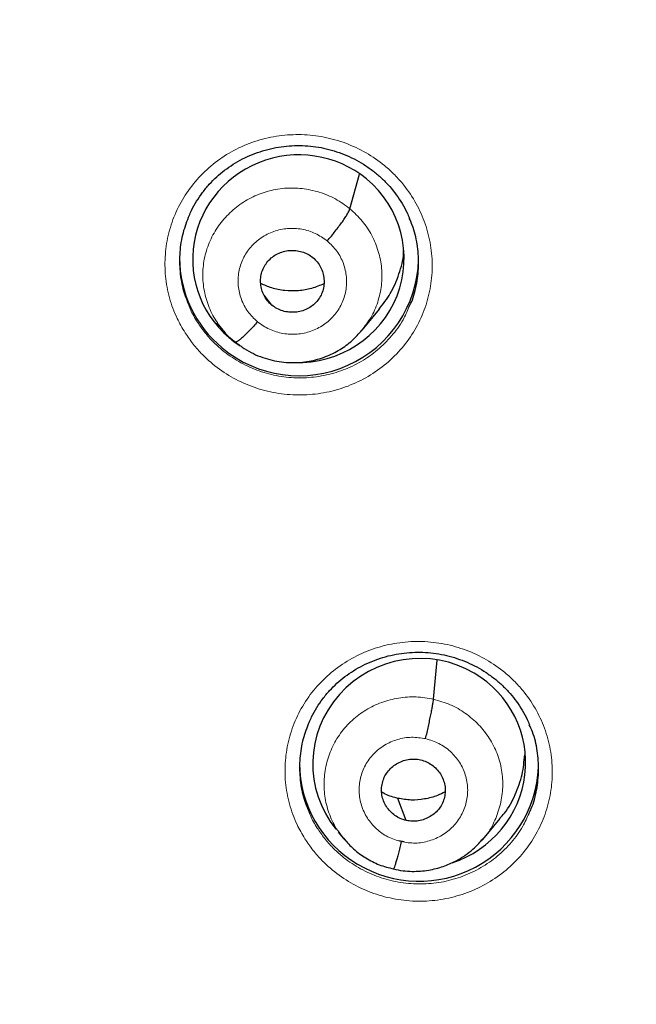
# Model space of a CAD drawing. Header units: millimetres. Extents: x 8 to 2314, y 12 to 2305.
# Tile 43 of 156: x 1060.77 to 1069.54, y 1774.34 to 1788.34. Entities that reach past the tile are written whole.
import ezdxf

# ---------------------------------------------------------------- set-up
doc = ezdxf.new("R2010")
doc.units = ezdxf.units.MM

msp = doc.modelspace()

# ---------------------------------------------------------------- linework, layer by layer
at = {"color": 7, "linetype": 'Continuous', "lineweight": 30}
for p, q in [((1065.47, 1785.655), (1065.607, 1786.145)), ((1064.36, 1784.284), (1064.249, 1784.424)), ((1065.643, 1783.928), (1065.89, 1784.227)), ((1063.576, 1784.034), (1063.662, 1783.929)), ((1066.66, 1778.679), (1066.71, 1779.236)), ((1066.271, 1776.955), (1066.154, 1777.27)), ((1067.362, 1776.685), (1067.608, 1776.983)), ((1065.305, 1776.79), (1065.381, 1776.697)), ((1065.374, 1776.707), (1065.39, 1776.69)), ((1065.392, 1776.692), (1065.386, 1776.701)), ((1066.241, 1776.65), (1066.165, 1776.666)), ((1067.357, 1776.689), (1067.335, 1776.664)), ((1066.091, 1776.264), (1066.087, 1776.263))]:
    msp.add_line(p, q, dxfattribs=at)
at = {"color": 252, "linetype": 'Continuous', "lineweight": 0}
for p, q in [((1065.415, 1776.664), (1065.392, 1776.692)), ((1066.087, 1776.263), (1065.938, 1776.311))]:
    msp.add_line(p, q, dxfattribs=at)
at = {"color": 7, "linetype": 'Continuous', "lineweight": 30}
for centre, radius, start, end in [((1086.401, 1810.45), 23.103, 180.8483, 359.1517), ((1064.704, 1784.958), 1.656, 180.1161, 230.7027), ((1064.746, 1784.983), 1.703, 230.1535, 358.1552), ((1066.418, 1777.772), 1.664, 180.2149, 239.7001), ((1066.455, 1777.793), 1.701, 238.9983, 357.179)]:
    msp.add_arc(centre, radius, start, end, dxfattribs=at)
at = {"color": 252, "linetype": 'Continuous', "lineweight": 0}
msp.add_arc((1086.401, 1810.485), 23.124, 184.4176, 355.534, dxfattribs=at)
at = {"color": 7, "linetype": 'Continuous', "lineweight": 30}
for centre, major_axis, ratio, start_param, end_param in [((1064.738, 1784.944), (1.487, 0.228), 0.981752, 0.720525, 3.980973), ((1064.738, 1784.944), (1.487, 0.228), 0.981752, 4.525573, 7.00371), ((1066.456, 1777.768), (1.481, 0.318), 0.983725, 0.81816, 3.604083), ((1066.456, 1777.768), (1.481, 0.318), 0.983725, 4.81823, 7.101345)]:
    msp.add_ellipse(centre, major_axis=major_axis, ratio=ratio, start_param=start_param, end_param=end_param, dxfattribs=at)
for points, knots in [([(1061.231, 1806.349), (1061.233, 1806.331), (1061.264, 1806.12), (1061.335, 1805.719), (1061.445, 1805.145), (1061.57, 1804.574), (1061.708, 1804.006), (1061.86, 1803.441), (1062.025, 1802.88), (1062.203, 1802.323), (1062.395, 1801.77), (1062.599, 1801.222), (1062.817, 1800.679), (1063.047, 1800.14), (1063.29, 1799.607), (1063.546, 1799.08), (1063.815, 1798.559), (1064.095, 1798.044), (1064.388, 1797.536), (1064.692, 1797.035), (1065.009, 1796.54), (1065.337, 1796.053), (1065.677, 1795.574), (1066.028, 1795.103), (1066.39, 1794.64), (1066.763, 1794.185), (1067.147, 1793.739), (1067.541, 1793.302), (1067.945, 1792.874), (1068.36, 1792.455), (1068.784, 1792.046), (1069.218, 1791.647), (1069.662, 1791.258), (1070.114, 1790.879), (1070.576, 1790.511), (1071.046, 1790.153), (1071.524, 1789.806), (1072.011, 1789.471), (1072.505, 1789.146), (1073.007, 1788.833), (1073.516, 1788.532), (1074.032, 1788.242), (1074.555, 1787.964), (1075.085, 1787.698), (1075.62, 1787.445), (1076.162, 1787.204), (1076.709, 1786.976), (1077.099, 1786.821), (1077.307, 1786.745), (1077.329, 1786.737)], [0, 0, 0, 0, 0.002089, 0.024196, 0.046303, 0.06841, 0.090517, 0.112625, 0.134733, 0.156841, 0.17895, 0.201059, 0.223168, 0.245278, 0.267389, 0.2895, 0.311611, 0.333723, 0.355835, 0.377948, 0.400062, 0.422176, 0.444291, 0.466406, 0.488522, 0.510639, 0.532756, 0.554874, 0.576992, 0.599111, 0.621231, 0.643352, 0.665473, 0.687594, 0.709716, 0.731839, 0.753963, 0.776087, 0.798211, 0.820337, 0.842462, 0.864589, 0.886715, 0.908843, 0.930971, 0.953099, 0.975228, 0.997357, 1, 1, 1, 1]), ([(1040.935, 1799.496), (1040.938, 1799.483), (1041.003, 1799.214), (1041.143, 1798.69), (1041.356, 1797.926), (1041.584, 1797.165), (1041.825, 1796.408), (1042.079, 1795.656), (1042.346, 1794.907), (1042.626, 1794.164), (1042.919, 1793.425), (1043.225, 1792.692), (1043.543, 1791.963), (1043.875, 1791.24), (1044.219, 1790.523), (1044.576, 1789.812), (1044.944, 1789.106), (1045.326, 1788.408), (1045.719, 1787.715), (1046.125, 1787.03), (1046.542, 1786.351), (1046.971, 1785.68), (1047.412, 1785.015), (1047.865, 1784.359), (1048.329, 1783.71), (1048.804, 1783.069), (1049.29, 1782.436), (1049.787, 1781.811), (1050.296, 1781.195), (1050.814, 1780.588), (1051.344, 1779.989), (1051.884, 1779.4), (1052.434, 1778.819), (1052.994, 1778.248), (1053.564, 1777.687), (1054.144, 1777.135), (1054.733, 1776.593), (1055.332, 1776.061), (1055.94, 1775.539), (1056.557, 1775.028), (1057.183, 1774.527), (1057.818, 1774.037), (1058.461, 1773.557), (1059.112, 1773.089), (1059.772, 1772.631), (1060.439, 1772.185), (1061.114, 1771.75), (1061.797, 1771.327), (1062.487, 1770.915), (1063.184, 1770.514), (1063.888, 1770.126), (1064.598, 1769.749), (1065.316, 1769.385), (1066.039, 1769.033), (1066.768, 1768.692), (1067.504, 1768.365), (1068.245, 1768.05), (1068.991, 1767.747), (1069.743, 1767.457), (1070.499, 1767.179), (1071.26, 1766.915), (1072.026, 1766.664), (1072.613, 1766.479), (1072.946, 1766.383), (1073.021, 1766.361)], [0, 0, 0, 0, 0.0008, 0.017371, 0.033942, 0.050514, 0.067085, 0.083656, 0.100228, 0.1168, 0.133371, 0.149943, 0.166515, 0.183086, 0.199658, 0.21623, 0.232802, 0.249374, 0.265947, 0.282519, 0.299091, 0.315664, 0.332236, 0.348809, 0.365381, 0.381954, 0.398527, 0.4151, 0.431672, 0.448245, 0.464819, 0.481392, 0.497965, 0.514538, 0.531112, 0.547685, 0.564259, 0.580833, 0.597406, 0.61398, 0.630554, 0.647128, 0.663702, 0.680277, 0.696851, 0.713425, 0.73, 0.746574, 0.763149, 0.779723, 0.796298, 0.812873, 0.829447, 0.846022, 0.862597, 0.879172, 0.895747, 0.912322, 0.928898, 0.945473, 0.962048, 0.978623, 0.995199, 1, 1, 1, 1]), ([(1063.185, 1785.555), (1063.195, 1785.58), (1063.225, 1785.651), (1063.289, 1785.762), (1063.373, 1785.888), (1063.469, 1786.004), (1063.574, 1786.11), (1063.688, 1786.205), (1063.811, 1786.29), (1063.943, 1786.365), (1064.083, 1786.429), (1064.228, 1786.48), (1064.378, 1786.519), (1064.53, 1786.544), (1064.683, 1786.556), (1064.835, 1786.554), (1064.986, 1786.539), (1065.135, 1786.51), (1065.282, 1786.468), (1065.426, 1786.414), (1065.565, 1786.347), (1065.697, 1786.269), (1065.821, 1786.179), (1065.935, 1786.08), (1066.039, 1785.971), (1066.133, 1785.854), (1066.215, 1785.729), (1066.277, 1785.617), (1066.307, 1785.545), (1066.317, 1785.519)], [0, 0, 0, 0, 0.020745, 0.059887, 0.098826, 0.137352, 0.175322, 0.212892, 0.250812, 0.289159, 0.327817, 0.366644, 0.405462, 0.444098, 0.48244, 0.520423, 0.558071, 0.595953, 0.634141, 0.672562, 0.711117, 0.749679, 0.788121, 0.82636, 0.864318, 0.902073, 0.940145, 0.97854, 1, 1, 1, 1]), ([(1065.148, 1785.197), (1065.168, 1785.22), (1065.207, 1785.266), (1065.263, 1785.337), (1065.316, 1785.406), (1065.364, 1785.471), (1065.405, 1785.531), (1065.437, 1785.583), (1065.46, 1785.626), (1065.467, 1785.645), (1065.47, 1785.655)], [0, 0, 0, 0, 0.126239, 0.251659, 0.376509, 0.500846, 0.624926, 0.749308, 0.874273, 1, 1, 1, 1]), ([(1063.183, 1785.559), (1063.152, 1785.478), (1063.086, 1785.31), (1063.045, 1785.039), (1063.048, 1784.76), (1063.093, 1784.496), (1063.159, 1784.335), (1063.19, 1784.261)], [0, 0, 0, 0, 0.195014, 0.403707, 0.612399, 0.820861, 1, 1, 1, 1]), ([(1066.31, 1784.254), (1066.322, 1784.279), (1066.376, 1784.387), (1066.426, 1784.596), (1066.457, 1784.874), (1066.432, 1785.152), (1066.385, 1785.371), (1066.329, 1785.489), (1066.314, 1785.521)], [0, 0, 0, 0, 0.063165, 0.276932, 0.490697, 0.704259, 0.917819, 1, 1, 1, 1]), ([(1064.36, 1784.284), (1064.338, 1784.304), (1064.295, 1784.344), (1064.248, 1784.419), (1064.216, 1784.501), (1064.199, 1784.587), (1064.2, 1784.674), (1064.217, 1784.759), (1064.252, 1784.839), (1064.303, 1784.91), (1064.366, 1784.971), (1064.441, 1785.018), (1064.524, 1785.049), (1064.612, 1785.064), (1064.701, 1785.063), (1064.789, 1785.046), (1064.873, 1785.013), (1064.92, 1784.978), (1064.944, 1784.961)], [0, 0, 0, 0, 0.062616, 0.125091, 0.187746, 0.250479, 0.313048, 0.375343, 0.437605, 0.500001, 0.562396, 0.624658, 0.686954, 0.749522, 0.812255, 0.87491, 0.937384, 1, 1, 1, 1]), ([(1065.887, 1784.229), (1065.943, 1784.3), (1066.061, 1784.453), (1066.174, 1784.725), (1066.233, 1784.936), (1066.234, 1785.05), (1066.234, 1785.063)], [0, 0, 0, 0, 0.29438, 0.626171, 0.958136, 1, 1, 1, 1]), ([(1064.944, 1784.961), (1064.966, 1784.941), (1065.009, 1784.901), (1065.056, 1784.826), (1065.088, 1784.745), (1065.104, 1784.658), (1065.104, 1784.571), (1065.087, 1784.486), (1065.052, 1784.406), (1065.001, 1784.335), (1064.938, 1784.274), (1064.863, 1784.227), (1064.78, 1784.196), (1064.692, 1784.181), (1064.603, 1784.182), (1064.515, 1784.199), (1064.431, 1784.232), (1064.384, 1784.267), (1064.36, 1784.284)], [0, 0, 0, 0, 0.062616, 0.125091, 0.187745, 0.250478, 0.313047, 0.375342, 0.437604, 0.5, 0.562395, 0.624657, 0.686952, 0.749521, 0.812255, 0.874909, 0.937384, 1, 1, 1, 1]), ([(1065.101, 1784.589), (1065.044, 1784.564), (1064.927, 1784.515), (1064.738, 1784.484), (1064.546, 1784.487), (1064.363, 1784.52), (1064.254, 1784.569), (1064.202, 1784.592)], [0, 0, 0, 0, 0.202949, 0.407692, 0.612976, 0.818001, 1, 1, 1, 1]), ([(1064.156, 1784.048), (1064.136, 1784.026), (1064.097, 1783.981), (1064.04, 1783.92), (1063.987, 1783.866), (1063.94, 1783.822), (1063.899, 1783.787), (1063.867, 1783.765), (1063.854, 1783.76), (1063.848, 1783.757)], [0, 0, 0, 0, 0.142754, 0.286471, 0.431001, 0.575858, 0.720677, 0.865367, 1, 1, 1, 1]), ([(1063.655, 1783.938), (1063.684, 1783.904), (1063.742, 1783.837), (1063.812, 1783.784), (1063.847, 1783.757)], [0, 0, 0, 0, 0.500424, 1, 1, 1, 1]), ([(1063.847, 1783.757), (1063.887, 1783.726), (1063.965, 1783.664), (1064.095, 1783.593), (1064.229, 1783.538), (1064.407, 1783.486), (1064.63, 1783.458), (1064.888, 1783.478), (1065.123, 1783.544), (1065.329, 1783.646), (1065.504, 1783.774), (1065.596, 1783.878), (1065.641, 1783.928)], [0, 0, 0, 0, 0.076064, 0.150047, 0.222181, 0.29256, 0.4279, 0.556203, 0.677582, 0.791996, 0.899378, 1, 1, 1, 1]), ([(1064.892, 1778.351), (1064.903, 1778.377), (1064.934, 1778.45), (1064.998, 1778.562), (1065.083, 1778.687), (1065.179, 1778.803), (1065.285, 1778.908), (1065.399, 1779.003), (1065.523, 1779.087), (1065.655, 1779.162), (1065.794, 1779.225), (1065.94, 1779.276), (1066.09, 1779.314), (1066.242, 1779.339), (1066.395, 1779.35), (1066.547, 1779.348), (1066.698, 1779.332), (1066.847, 1779.303), (1066.994, 1779.261), (1067.137, 1779.207), (1067.276, 1779.14), (1067.407, 1779.061), (1067.531, 1778.972), (1067.645, 1778.872), (1067.749, 1778.764), (1067.842, 1778.647), (1067.924, 1778.523), (1067.985, 1778.411), (1068.015, 1778.34), (1068.025, 1778.315)], [0, 0, 0, 0, 0.021982, 0.061126, 0.100061, 0.13858, 0.17654, 0.214096, 0.251992, 0.290313, 0.328943, 0.367736, 0.406515, 0.445106, 0.483397, 0.521326, 0.558919, 0.596747, 0.634885, 0.673259, 0.711771, 0.750292, 0.788694, 0.826894, 0.864816, 0.90254, 0.940588, 0.978964, 1, 1, 1, 1]), ([(1066.547, 1778.119), (1066.554, 1778.148), (1066.567, 1778.206), (1066.587, 1778.294), (1066.605, 1778.379), (1066.622, 1778.459), (1066.636, 1778.532), (1066.648, 1778.595), (1066.656, 1778.647), (1066.659, 1778.668), (1066.66, 1778.679)], [0, 0, 0, 0, 0.1264245, 0.2514936, 0.376205, 0.5008538, 0.6253834, 0.7497467, 0.8742684, 1, 1, 1, 1]), ([(1064.891, 1778.355), (1064.859, 1778.276), (1064.794, 1778.11), (1064.752, 1777.841), (1064.754, 1777.563), (1064.799, 1777.298), (1064.865, 1777.136), (1064.896, 1777.06)], [0, 0, 0, 0, 0.191879, 0.400607, 0.609334, 0.817698, 1, 1, 1, 1]), ([(1068.018, 1777.056), (1068.029, 1777.079), (1068.082, 1777.185), (1068.131, 1777.391), (1068.163, 1777.668), (1068.14, 1777.946), (1068.093, 1778.165), (1068.037, 1778.283), (1068.022, 1778.317)], [0, 0, 0, 0, 0.058117, 0.272686, 0.487252, 0.701525, 0.915796, 1, 1, 1, 1]), ([(1067.603, 1776.987), (1067.625, 1777.011), (1067.717, 1777.109), (1067.827, 1777.321), (1067.93, 1777.6), (1067.948, 1777.795), (1067.957, 1777.889)], [0, 0, 0, 0, 0.096992, 0.405474, 0.714359, 1, 1, 1, 1]), ([(1066.271, 1776.955), (1066.243, 1776.963), (1066.185, 1776.979), (1066.109, 1777.026), (1066.042, 1777.084), (1065.988, 1777.154), (1065.948, 1777.231), (1065.923, 1777.315), (1065.918, 1777.402), (1065.929, 1777.488), (1065.957, 1777.57), (1066.002, 1777.645), (1066.061, 1777.71), (1066.132, 1777.762), (1066.212, 1777.801), (1066.298, 1777.825), (1066.388, 1777.833), (1066.446, 1777.823), (1066.476, 1777.818)], [0, 0, 0, 0, 0.062615, 0.12509, 0.187746, 0.25048, 0.313047, 0.375339, 0.437598, 0.499992, 0.562389, 0.624654, 0.686951, 0.74952, 0.812253, 0.874907, 0.937383, 1, 1, 1, 1]), ([(1066.476, 1777.818), (1066.504, 1777.809), (1066.561, 1777.793), (1066.638, 1777.747), (1066.705, 1777.688), (1066.759, 1777.619), (1066.799, 1777.541), (1066.823, 1777.457), (1066.829, 1777.37), (1066.818, 1777.284), (1066.789, 1777.202), (1066.745, 1777.127), (1066.686, 1777.062), (1066.615, 1777.01), (1066.534, 1776.971), (1066.449, 1776.948), (1066.359, 1776.94), (1066.3, 1776.95), (1066.271, 1776.955)], [0, 0, 0, 0, 0.062615, 0.12509, 0.187745, 0.250479, 0.313046, 0.375338, 0.437597, 0.49999, 0.562387, 0.624652, 0.686949, 0.749519, 0.812252, 0.874907, 0.937383, 1, 1, 1, 1]), ([(1066.154, 1777.27), (1066.092, 1777.286), (1066.01, 1777.306), (1065.94, 1777.349), (1065.923, 1777.36)], [0, 0, 0, 0, 0.767, 1, 1, 1, 1]), ([(1066.825, 1777.363), (1066.79, 1777.344), (1066.698, 1777.297), (1066.534, 1777.256), (1066.343, 1777.237), (1066.217, 1777.259), (1066.154, 1777.27)], [0, 0, 0, 0, 0.1748854, 0.4502411, 0.7248099, 1, 1, 1, 1]), ([(1065.39, 1776.69), (1065.433, 1776.642), (1065.524, 1776.54), (1065.693, 1776.418), (1065.885, 1776.318), (1066.023, 1776.284), (1066.092, 1776.266)], [0, 0, 0, 0, 0.229923, 0.487481, 0.743939, 1, 1, 1, 1]), ([(1066.092, 1776.266), (1066.137, 1776.256), (1066.223, 1776.238), (1066.39, 1776.227), (1066.584, 1776.242), (1066.792, 1776.295), (1066.966, 1776.369), (1067.106, 1776.454), (1067.216, 1776.541), (1067.3, 1776.621), (1067.344, 1776.673), (1067.364, 1776.696)], [0, 0, 0, 0, 0.095695, 0.18664, 0.354928, 0.505778, 0.639177, 0.75513, 0.853784, 0.935342, 1, 1, 1, 1]), ([(1066.2, 1776.654), (1066.193, 1776.625), (1066.179, 1776.568), (1066.159, 1776.489), (1066.141, 1776.419), (1066.124, 1776.358), (1066.11, 1776.312), (1066.099, 1776.279), (1066.095, 1776.27), (1066.092, 1776.266)], [0, 0, 0, 0, 0.144105, 0.28935, 0.435514, 0.58205, 0.728554, 0.87491, 1, 1, 1, 1])]:
    msp.add_open_spline(points, degree=3, knots=knots, dxfattribs=at)
at = {"color": 252, "linetype": 'Continuous', "lineweight": 0}
for points, knots in [([(1063.126, 1783.892), (1063.087, 1783.959), (1062.995, 1784.116), (1062.898, 1784.387), (1062.839, 1784.695), (1062.837, 1785.008), (1062.887, 1785.317), (1062.991, 1785.613), (1063.144, 1785.888), (1063.343, 1786.133), (1063.581, 1786.343), (1063.852, 1786.51), (1064.149, 1786.631), (1064.463, 1786.7), (1064.784, 1786.718), (1065.104, 1786.682), (1065.414, 1786.595), (1065.704, 1786.458), (1065.935, 1786.299), (1066.11, 1786.138), (1066.268, 1785.961), (1066.421, 1785.73), (1066.55, 1785.443), (1066.626, 1785.138), (1066.651, 1784.826), (1066.619, 1784.514), (1066.536, 1784.212), (1066.401, 1783.929), (1066.219, 1783.671), (1065.995, 1783.448), (1065.735, 1783.264), (1065.447, 1783.126), (1065.138, 1783.036), (1064.819, 1783), (1064.497, 1783.015), (1064.182, 1783.083), (1063.884, 1783.201), (1063.61, 1783.367), (1063.398, 1783.549), (1063.238, 1783.727), (1063.164, 1783.837), (1063.126, 1783.892)], [0, 0, 0, 0, 0.019838, 0.046637, 0.073436, 0.100261, 0.127087, 0.153948, 0.180809, 0.207699, 0.234589, 0.261487, 0.288386, 0.31527, 0.342155, 0.369008, 0.39586, 0.422678, 0.449497, 0.466202, 0.482907, 0.509722, 0.536536, 0.56335, 0.590164, 0.617, 0.643837, 0.670708, 0.69758, 0.724475, 0.751369, 0.778266, 0.805163, 0.832039, 0.858914, 0.885756, 0.912598, 0.939407, 0.966216, 0.983108, 1, 1, 1, 1]), ([(1063.656, 1783.937), (1063.609, 1784.003), (1063.513, 1784.135), (1063.423, 1784.364), (1063.375, 1784.604), (1063.378, 1784.85), (1063.43, 1785.089), (1063.531, 1785.313), (1063.673, 1785.513), (1063.852, 1785.684), (1064.061, 1785.819), (1064.293, 1785.909), (1064.54, 1785.954), (1064.791, 1785.949), (1065.037, 1785.897), (1065.27, 1785.803), (1065.404, 1785.705), (1065.47, 1785.655)], [0, 0, 0, 0, 0.065753, 0.132526, 0.199276, 0.266017, 0.332701, 0.39935, 0.466087, 0.532824, 0.599474, 0.666158, 0.732898, 0.799648, 0.86642, 0.933164, 1, 1, 1, 1]), ([(1065.47, 1785.655), (1065.531, 1785.599), (1065.654, 1785.487), (1065.788, 1785.278), (1065.882, 1785.051), (1065.929, 1784.81), (1065.926, 1784.565), (1065.873, 1784.326), (1065.779, 1784.108), (1065.684, 1783.985), (1065.639, 1783.927)], [0, 0, 0, 0, 0.126812, 0.25345, 0.380142, 0.50679, 0.633422, 0.759947, 0.886405, 1, 1, 1, 1]), ([(1064.156, 1784.048), (1064.107, 1784.094), (1064.011, 1784.187), (1063.919, 1784.366), (1063.874, 1784.56), (1063.883, 1784.759), (1063.944, 1784.948), (1064.054, 1785.115), (1064.204, 1785.249), (1064.385, 1785.34), (1064.584, 1785.382), (1064.787, 1785.372), (1064.983, 1785.313), (1065.093, 1785.236), (1065.148, 1785.197)], [0, 0, 0, 0, 0.083333, 0.166663, 0.249997, 0.333332, 0.416664, 0.499997, 0.583327, 0.666661, 0.749995, 0.83333, 0.916664, 1, 1, 1, 1]), ([(1065.148, 1785.197), (1065.196, 1785.151), (1065.293, 1785.058), (1065.385, 1784.879), (1065.43, 1784.685), (1065.421, 1784.487), (1065.36, 1784.297), (1065.25, 1784.13), (1065.1, 1783.996), (1064.919, 1783.906), (1064.72, 1783.863), (1064.517, 1783.873), (1064.321, 1783.932), (1064.211, 1784.009), (1064.156, 1784.048)], [0, 0, 0, 0, 0.083336, 0.16667, 0.250005, 0.333339, 0.416673, 0.500003, 0.583336, 0.666668, 0.750003, 0.833337, 0.916667, 1, 1, 1, 1]), ([(1063.19, 1784.261), (1063.194, 1784.248), (1063.222, 1784.171), (1063.266, 1784.101), (1063.303, 1784.041)], [0, 0, 0, 0, 0.15968, 1, 1, 1, 1]), ([(1063.303, 1784.041), (1063.337, 1783.992), (1063.403, 1783.895), (1063.546, 1783.735), (1063.736, 1783.572), (1063.981, 1783.424), (1064.247, 1783.319), (1064.435, 1783.277), (1064.625, 1783.252), (1064.817, 1783.243), (1065.103, 1783.276), (1065.379, 1783.355), (1065.637, 1783.478), (1065.869, 1783.643), (1066.069, 1783.843), (1066.22, 1784.048), (1066.284, 1784.194), (1066.31, 1784.254)], [0, 0, 0, 0, 0.048501, 0.097001, 0.173955, 0.250909, 0.327861, 0.404813, 0.40509, 0.482266, 0.559443, 0.636687, 0.713931, 0.791175, 0.86842, 0.945597, 1, 1, 1, 1]), ([(1064.829, 1776.696), (1064.791, 1776.763), (1064.7, 1776.919), (1064.603, 1777.189), (1064.546, 1777.496), (1064.545, 1777.808), (1064.596, 1778.117), (1064.701, 1778.412), (1064.854, 1778.686), (1065.054, 1778.93), (1065.293, 1779.139), (1065.566, 1779.305), (1065.863, 1779.424), (1066.177, 1779.492), (1066.498, 1779.509), (1066.818, 1779.472), (1067.128, 1779.385), (1067.417, 1779.247), (1067.647, 1779.088), (1067.821, 1778.928), (1067.978, 1778.751), (1068.131, 1778.521), (1068.259, 1778.233), (1068.335, 1777.929), (1068.358, 1777.617), (1068.326, 1777.307), (1068.241, 1777.005), (1068.105, 1776.723), (1067.923, 1776.466), (1067.697, 1776.243), (1067.437, 1776.06), (1067.148, 1775.923), (1066.839, 1775.835), (1066.519, 1775.799), (1066.198, 1775.816), (1065.883, 1775.885), (1065.585, 1776.004), (1065.312, 1776.17), (1065.1, 1776.352), (1064.941, 1776.531), (1064.866, 1776.641), (1064.829, 1776.696)], [0, 0, 0, 0, 0.019559, 0.0463571, 0.0731555, 0.0999969, 0.1268385, 0.1537249, 0.1806113, 0.2075248, 0.2344382, 0.2613489, 0.2882593, 0.3151384, 0.3420173, 0.3688501, 0.3956827, 0.4224747, 0.4492666, 0.4659313, 0.4825959, 0.5094202, 0.5362446, 0.5630672, 0.5898899, 0.6167461, 0.6436025, 0.6705, 0.6973976, 0.7243136, 0.7512295, 0.778133, 0.8050362, 0.8319016, 0.8587668, 0.8855852, 0.9124036, 0.939187, 0.9659705, 0.9829852, 1, 1, 1, 1]), ([(1065.386, 1776.701), (1065.354, 1776.739), (1065.269, 1776.84), (1065.176, 1777.034), (1065.11, 1777.269), (1065.095, 1777.514), (1065.129, 1777.756), (1065.208, 1777.988), (1065.331, 1778.2), (1065.496, 1778.384), (1065.694, 1778.533), (1065.92, 1778.641), (1066.162, 1778.703), (1066.413, 1778.723), (1066.577, 1778.694), (1066.66, 1778.679)], [0, 0, 0, 0, 0.047983, 0.127334, 0.206617, 0.285858, 0.365204, 0.444552, 0.523796, 0.603081, 0.682432, 0.761793, 0.841182, 0.920536, 1, 1, 1, 1]), ([(1066.66, 1778.679), (1066.74, 1778.656), (1066.901, 1778.611), (1067.118, 1778.484), (1067.307, 1778.323), (1067.46, 1778.128), (1067.572, 1777.909), (1067.637, 1777.672), (1067.651, 1777.428), (1067.619, 1777.185), (1067.537, 1776.956), (1067.449, 1776.786), (1067.375, 1776.708), (1067.357, 1776.689)], [0, 0, 0, 0, 0.097094, 0.194055, 0.291059, 0.388027, 0.484983, 0.581856, 0.678677, 0.775627, 0.872578, 0.969403, 1, 1, 1, 1]), ([(1066.2, 1776.654), (1066.135, 1776.673), (1066.006, 1776.713), (1065.841, 1776.832), (1065.711, 1776.985), (1065.627, 1777.167), (1065.593, 1777.363), (1065.613, 1777.561), (1065.684, 1777.746), (1065.802, 1777.908), (1065.96, 1778.033), (1066.145, 1778.114), (1066.347, 1778.149), (1066.48, 1778.129), (1066.547, 1778.119)], [0, 0, 0, 0, 0.083335, 0.16667, 0.250005, 0.333341, 0.416668, 0.500001, 0.583332, 0.666663, 0.749997, 0.833331, 0.916665, 1, 1, 1, 1]), ([(1066.547, 1778.119), (1066.612, 1778.099), (1066.741, 1778.059), (1066.906, 1777.94), (1067.036, 1777.787), (1067.12, 1777.606), (1067.154, 1777.41), (1067.134, 1777.212), (1067.063, 1777.026), (1066.944, 1776.865), (1066.787, 1776.739), (1066.602, 1776.658), (1066.4, 1776.623), (1066.267, 1776.643), (1066.2, 1776.654)], [0, 0, 0, 0, 0.083336, 0.16667, 0.250004, 0.333339, 0.41667, 0.500002, 0.583336, 0.666665, 0.750002, 0.833337, 0.916667, 1, 1, 1, 1]), ([(1064.896, 1777.06), (1064.9, 1777.049), (1064.926, 1776.974), (1064.969, 1776.906), (1065.006, 1776.848)], [0, 0, 0, 0, 0.146301, 1, 1, 1, 1]), ([(1065.006, 1776.848), (1065.039, 1776.798), (1065.106, 1776.7), (1065.248, 1776.54), (1065.438, 1776.377), (1065.682, 1776.228), (1065.948, 1776.122), (1066.136, 1776.081), (1066.325, 1776.055), (1066.518, 1776.045), (1066.804, 1776.077), (1067.08, 1776.156), (1067.338, 1776.278), (1067.572, 1776.441), (1067.772, 1776.64), (1067.925, 1776.847), (1067.99, 1776.994), (1068.018, 1777.056)], [0, 0, 0, 0, 0.0487291, 0.097458, 0.1741396, 0.250821, 0.3275019, 0.4041833, 0.4044697, 0.4814151, 0.5583613, 0.635427, 0.7124935, 0.7896046, 0.8667161, 0.9437779, 1, 1, 1, 1])]:
    msp.add_open_spline(points, degree=3, knots=knots, dxfattribs=at)

doc.saveas('drawing.dxf')
